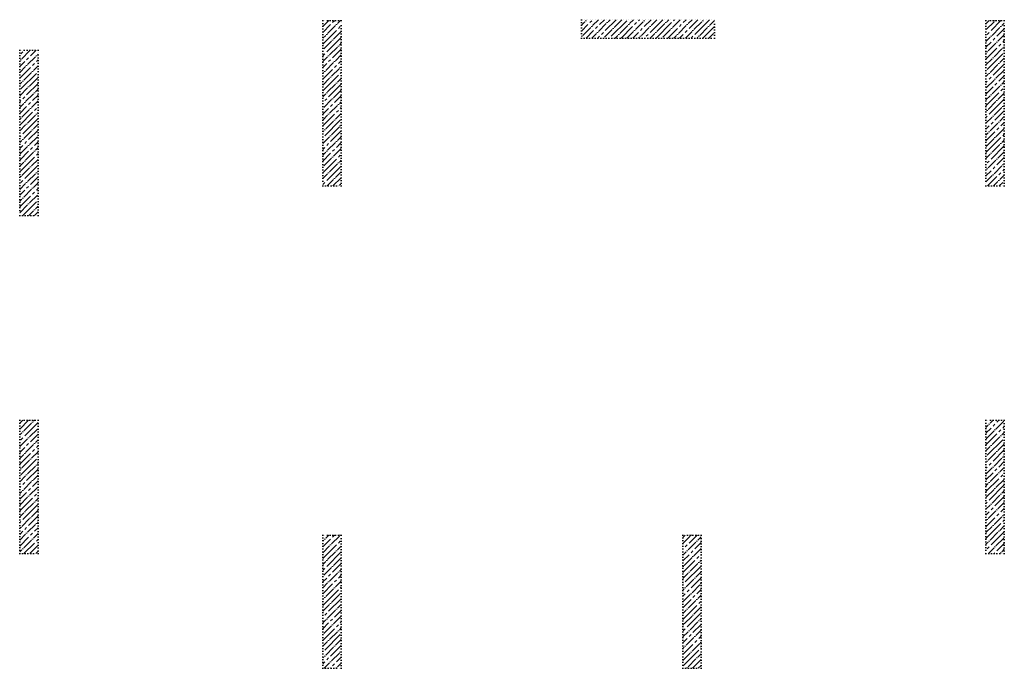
# Model space of a CAD drawing. Header units: millimetres. Extents: x 24180 to 99386, y -42598 to 25936.
# Tile 14 of 41: x 25200 to 35920, y -250 to 6810. Entities that reach past the tile are written whole.
import ezdxf

# ---------------------------------------------------------------- set-up
doc = ezdxf.new("R2010")
doc.units = ezdxf.units.MM
doc.linetypes.add('______9', pattern=[30, 0, -30])
doc.layers.add('Колонна (1)', color=7, linetype='Continuous', lineweight=35)
doc.layers.add('Колонна (2)', color=7, linetype='Continuous', lineweight=35)
pattern_1 = [(45, (0, 0), (-63.6396, 63.6396), [120, -15, 0, -15]), (45, (-31.82, 31.82), (-63.6396, 63.6396), [240, -30, 30, -30])]

msp = doc.modelspace()

# ---------------------------------------------------------------- hatches: boundary and pattern name
at = {"layer": 'Колонна (1)', "lineweight": 18, "transparency": 33554687}
h = msp.add_hatch(dxfattribs=at)
h.set_pattern_fill('__________539', color=256, scale=30, style=0, pattern_type=2)
h.set_pattern_definition(pattern_1)
h.paths.add_polyline_path([(28500, 6800), (28500, 5000), (28700, 5000), (28700, 6800)], flags=0)
h = msp.add_hatch(dxfattribs=at)
h.set_pattern_fill('__________539', color=256, scale=30, style=0, pattern_type=2)
h.set_pattern_definition(pattern_1)
h.paths.add_polyline_path([(35720, 6800), (35720, 5000), (35920, 5000), (35920, 6800)], flags=0)
h = msp.add_hatch(dxfattribs=at)
h.set_pattern_fill('__________539', color=256, scale=30, style=0, pattern_type=2)
h.set_pattern_definition(pattern_1)
h.paths.add_polyline_path([(25200, 6480), (25200, 4680), (25400, 4680), (25400, 6480)], flags=0)
at = {"layer": 'Колонна (2)', "lineweight": 18, "transparency": 33554687}
h = msp.add_hatch(dxfattribs=at)
h.set_pattern_fill('__________539', color=256, scale=30, style=0, pattern_type=2)
h.set_pattern_definition(pattern_1)
h.paths.add_polyline_path([(31315, 6610), (32765, 6610), (32765, 6810), (31315, 6810)], flags=0)
h = msp.add_hatch(dxfattribs=at)
h.set_pattern_fill('__________539', color=256, scale=30, style=0, pattern_type=2)
h.set_pattern_definition(pattern_1)
h.paths.add_polyline_path([(25200, 2450), (25200, 1000), (25400, 1000), (25400, 2450)], flags=0)
h = msp.add_hatch(dxfattribs=at)
h.set_pattern_fill('__________539', color=256, scale=30, style=0, pattern_type=2)
h.set_pattern_definition(pattern_1)
h.paths.add_polyline_path([(35720, 2450), (35720, 1000), (35920, 1000), (35920, 2450)], flags=0)
h = msp.add_hatch(dxfattribs=at)
h.set_pattern_fill('__________539', color=256, scale=30, style=0, pattern_type=2)
h.set_pattern_definition(pattern_1)
h.paths.add_polyline_path([(28500, 1200), (28500, -250), (28700, -250), (28700, 1200)], flags=0)
h = msp.add_hatch(dxfattribs=at)
h.set_pattern_fill('__________539', color=256, scale=30, style=0, pattern_type=2)
h.set_pattern_definition(pattern_1)
h.paths.add_polyline_path([(32420, 1200), (32420, -250), (32620, -250), (32620, 1200)], flags=0)

# ---------------------------------------------------------------- linework, layer by layer
at = {"layer": 'Колонна (1)', "color": 7, "linetype": '______9', "lineweight": -3, "transparency": 33554687}
for p, q in [((28500, 6800), (28500, 5000)), ((28700, 6800), (28500, 6800)), ((28700, 5000), (28700, 6800)), ((35720, 6800), (35720, 5000)), ((35920, 6800), (35720, 6800)), ((35920, 5000), (35920, 6800)), ((25200, 6480), (25200, 4680)), ((25400, 6480), (25200, 6480)), ((25400, 4680), (25400, 6480)), ((28500, 5000), (28700, 5000)), ((35720, 5000), (35920, 5000)), ((25200, 4680), (25400, 4680))]:
    msp.add_line(p, q, dxfattribs=at)
at = {"layer": 'Колонна (2)', "color": 7, "linetype": '______9', "lineweight": -3, "transparency": 33554687}
for p, q in [((32765, 6810), (31315, 6810)), ((31315, 6810), (31315, 6610)), ((32765, 6610), (32765, 6810)), ((31315, 6610), (32765, 6610)), ((25200, 2450), (25200, 1000)), ((25400, 2450), (25200, 2450)), ((25400, 1000), (25400, 2450)), ((35720, 2450), (35720, 1000)), ((35920, 2450), (35720, 2450)), ((35920, 1000), (35920, 2450)), ((28500, 1200), (28500, -250)), ((28700, 1200), (28500, 1200)), ((28700, -250), (28700, 1200)), ((32420, 1200), (32420, -250)), ((32620, 1200), (32420, 1200)), ((32620, -250), (32620, 1200)), ((25200, 1000), (25400, 1000)), ((35720, 1000), (35920, 1000)), ((28500, -250), (28700, -250)), ((32420, -250), (32620, -250))]:
    msp.add_line(p, q, dxfattribs=at)

doc.saveas('drawing.dxf')
